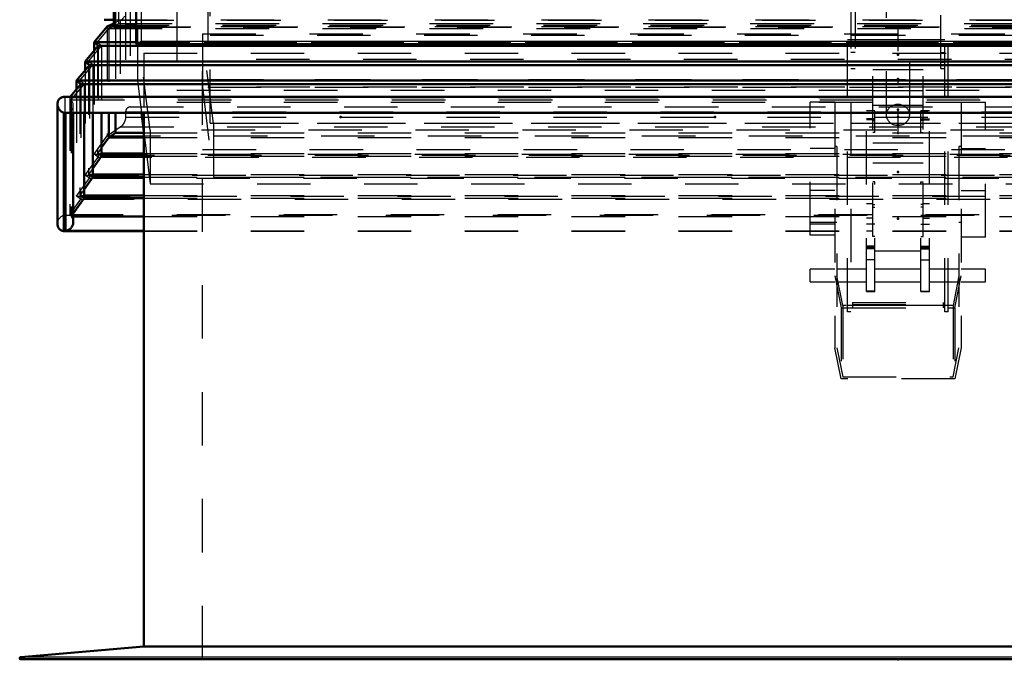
# Model space of a CAD drawing. Header units: millimetres. Extents: x 0 to 428, y 0 to 298.
# Tile 3 of 42: x 71 to 89, y 128 to 140. Entities that reach past the tile are written whole.
import ezdxf

# ---------------------------------------------------------------- set-up
doc = ezdxf.new("R2010")
doc.units = ezdxf.units.MM
doc.linetypes.add('Center', pattern=[1.5, 0.45, -0.5, 0.05, -0.5])
doc.linetypes.add('Dashed', pattern=[2, 1, -1])
for name, color, linetype, lineweight in [('am_0', 7, 'Continuous', 50), ('am_12', 3, 'Continuous', 25), ('am_3', 6, 'Dashed', 25), ('am_6', 2, 'Continuous', 35), ('am_7', 7, 'Center', 25), ('am_9', 7, 'Continuous', 50)]:
    doc.layers.add(name, color=color, linetype=linetype, lineweight=lineweight)

# ---------------------------------------------------------------- blocks, each defined once
blk = doc.blocks.new('17_FGS30010015025O3U_0_in_FDFneo100150C2325N1N4N_300Op0__1203')
at = {"layer": 'am_0'}
for p, q in [((72.516, 156.454), (72.516, 139.553)), ((72.516, 139.551), (72.516, 156.451)), ((72.937, 155.78), (72.937, 139.249)), ((72.336, 139.693), (72.516, 139.693)), ((72.937, 139.617), (72.516, 139.551)), ((72.516, 139.551), (72.937, 139.551)), ((72.95, 139.236), (101.405, 139.236))]:
    blk.add_line(p, q, dxfattribs=at)
for points in [[(72.937, 139.249), (72.938, 139.245), (72.939, 139.242), (72.941, 139.239), (72.943, 139.238), (72.947, 139.237), (72.95, 139.236)], [(72.95, 139.236), (72.955, 139.237), (72.96, 139.238), (72.966, 139.24), (72.972, 139.242), (72.979, 139.246), (72.986, 139.25), (72.994, 139.254), (73.002, 139.26), (73.01, 139.266), (73.018, 139.272), (73.027, 139.279), (73.036, 139.286), (73.037, 139.288)]]:
    blk.add_lwpolyline(points, dxfattribs=at)
at = {"layer": 'am_12'}
for q in [(73.037, 155.276), (101.317, 139.288)]:
    blk.add_line((73.037, 139.288), q, dxfattribs=at)
at = {"layer": 'am_3'}
for p, q in [((72.552, 139.593), (72.552, 156.43)), ((72.61, 139.62), (72.61, 156.355)), ((72.516, 139.693), (101.839, 139.693)), ((72.552, 139.593), (72.61, 139.62)), ((72.552, 139.593), (101.803, 139.593)), ((72.61, 139.62), (101.744, 139.62)), ((101.417, 139.617), (72.937, 139.617)), ((72.937, 139.551), (101.417, 139.551)), ((72.937, 139.249), (101.417, 139.249))]:
    blk.add_line(p, q, dxfattribs=at)
blk.add_lwpolyline([(72.516, 139.551), (72.516, 139.552), (72.516, 139.552), (72.516, 139.553), (72.516, 139.554), (72.516, 139.556), (72.517, 139.557), (72.517, 139.558), (72.518, 139.56), (72.519, 139.562), (72.52, 139.563), (72.521, 139.565), (72.523, 139.567), (72.524, 139.569), (72.526, 139.571), (72.527, 139.573), (72.529, 139.575), (72.531, 139.576), (72.533, 139.578), (72.535, 139.58), (72.537, 139.582), (72.539, 139.584), (72.54, 139.585), (72.542, 139.587), (72.544, 139.588), (72.546, 139.589), (72.548, 139.59), (72.549, 139.591), (72.551, 139.592), (72.552, 139.593)], dxfattribs=at)
at = {"layer": 'am_6'}
for tag, p, flags in [('NB', (107.022, 157.273), 8), ('NN', (107.022, 156.773), 8), ('NT', (107.022, 156.273), 8), ('NBSYN', (107.022, 155.773), 8), ('LINA', (107.022, 155.273), 8), ('CATALOG', (107.022, 154.773), 8), ('IDNR', (107.022, 154.273), 8), ('PN', (107.022, 153.773), 8), ('LODLEVEL', (107.022, 153.273), 8), ('L', (107.022, 152.773), 8), ('W', (107.022, 152.273), 8), ('DP', (107.022, 151.773), 8), ('OP', (107.022, 151.273), 8), ('OC', (107.022, 150.773), 8), ('ExcludeFromBOM', (107.022, 149.773), 8), ('PSOL_0', (107.022, 149.273), 9), ('PSOL_1', (107.022, 148.773), 9), ('PSOL_2', (107.022, 148.273), 9)]:
    blk.add_attdef(tag, p, '', height=0.5, dxfattribs=dict(at, flags=flags))
blk = doc.blocks.new('18_Flat_Glass_Skylight_3001001502_2_0_in_FDFneo100150C2325N1N4N_300Op0__1203')
at = {"layer": 'am_0'}
for p, q in [((72.391, 139.565), (72.147, 139.273)), ((72.516, 139.623), (72.391, 139.565)), ((72.391, 139.565), (72.516, 139.565)), ((72.226, 139.204), (71.983, 138.913)), ((72.147, 139.273), (72.147, 139.109)), ((72.147, 139.273), (72.226, 139.204)), ((72.147, 139.273), (72.937, 139.273)), ((72.226, 139.204), (102.129, 139.204)), ((72.063, 138.845), (71.82, 138.554)), ((71.983, 138.913), (71.983, 138.75)), ((71.983, 138.913), (72.063, 138.845)), ((71.983, 138.913), (102.372, 138.913)), ((72.063, 138.845), (102.292, 138.845)), ((71.899, 138.485), (71.702, 138.249)), ((71.82, 138.554), (71.82, 138.391)), ((71.82, 138.554), (71.899, 138.485)), ((71.82, 138.554), (102.535, 138.554)), ((71.899, 138.485), (102.456, 138.485)), ((102.756, 138.249), (71.599, 138.249)), ((71.462, 138.113), (71.462, 135.873)), ((102.773, 137.953), (71.582, 137.953)), ((71.582, 137.953), (71.582, 135.738)), ((71.615, 137.95), (71.624, 137.949)), ((71.615, 137.95), (71.615, 135.741)), ((71.615, 137.95), (102.74, 137.95)), ((71.624, 137.949), (102.731, 137.949)), ((71.76, 135.908), (71.76, 137.949)), ((71.961, 137.949), (71.961, 136.351)), ((72.124, 137.949), (72.124, 136.745)), ((72.288, 137.949), (72.288, 137.138)), ((72.421, 137.949), (72.421, 137.489)), ((72.548, 137.949), (72.548, 137.575)), ((72.548, 137.575), (72.421, 137.489)), ((72.548, 137.575), (73.077, 137.575)), ((72.421, 137.489), (72.288, 137.302)), ((72.421, 137.489), (73.077, 137.489)), ((72.288, 137.191), (73.077, 137.191)), ((72.288, 137.138), (72.124, 136.909)), ((72.288, 137.138), (73.077, 137.138)), ((72.124, 136.797), (73.077, 136.797)), ((72.124, 136.745), (71.961, 136.515)), ((72.124, 136.745), (73.077, 136.745)), ((71.961, 136.351), (71.76, 136.069)), ((71.961, 136.403), (73.077, 136.403)), ((71.961, 136.351), (73.077, 136.351)), ((71.76, 136.009), (73.077, 136.009)), ((71.582, 135.738), (73.077, 135.738)), ((71.615, 135.741), (73.077, 135.741))]:
    blk.add_line(p, q, dxfattribs=at)
for points in [[(71.462, 138.113), (71.463, 138.126), (71.465, 138.139), (71.468, 138.152), (71.472, 138.164), (71.477, 138.175), (71.483, 138.187), (71.49, 138.197), (71.498, 138.207), (71.507, 138.215), (71.517, 138.223), (71.527, 138.23), (71.538, 138.236), (71.55, 138.241), (71.563, 138.245), (71.575, 138.247), (71.588, 138.249), (71.601, 138.249), (71.603, 138.249)], [(71.582, 137.953), (71.569, 137.958), (71.556, 137.964), (71.544, 137.97), (71.533, 137.978), (71.522, 137.987), (71.512, 137.996), (71.502, 138.007), (71.494, 138.018), (71.486, 138.029), (71.48, 138.041), (71.474, 138.054), (71.47, 138.067), (71.466, 138.08), (71.464, 138.093), (71.463, 138.106), (71.462, 138.113)], [(71.462, 135.873), (71.463, 135.86), (71.465, 135.847), (71.468, 135.834), (71.472, 135.822), (71.477, 135.811), (71.483, 135.8), (71.49, 135.789), (71.498, 135.78), (71.507, 135.771), (71.517, 135.763), (71.527, 135.756), (71.538, 135.75), (71.55, 135.745), (71.563, 135.741), (71.575, 135.739), (71.582, 135.738)], [(71.76, 135.908), (71.76, 135.894), (71.758, 135.881), (71.755, 135.868), (71.751, 135.855), (71.746, 135.842), (71.74, 135.83), (71.733, 135.818), (71.725, 135.807), (71.716, 135.796), (71.706, 135.786), (71.695, 135.777), (71.684, 135.769), (71.672, 135.761), (71.66, 135.755), (71.648, 135.75), (71.635, 135.746), (71.621, 135.743), (71.615, 135.741)]]:
    blk.add_lwpolyline(points, dxfattribs=at)
at = {"layer": 'am_3'}
for p, q in [((74.273, 140.223), (74.273, 138.432)), ((74.317, 137.76), (74.317, 140.219)), ((72.737, 139.942), (72.737, 137.869)), ((72.821, 140.017), (72.821, 138.061)), ((73.697, 139.898), (73.697, 138.153)), ((72.391, 139.565), (72.391, 137.519)), ((72.421, 139.528), (72.548, 139.588)), ((72.637, 139.681), (72.516, 139.623)), ((72.516, 139.565), (101.839, 139.565)), ((72.548, 139.588), (101.807, 139.588)), ((72.548, 139.588), (72.548, 137.949)), ((72.637, 139.681), (72.637, 137.686)), ((72.637, 139.681), (101.717, 139.681)), ((72.209, 139.275), (72.421, 139.528)), ((72.421, 139.528), (101.934, 139.528)), ((72.421, 139.528), (72.421, 137.949)), ((74.317, 139.403), (100.037, 139.403)), ((72.045, 138.915), (72.288, 139.206)), ((72.209, 139.275), (72.209, 137.191)), ((72.209, 139.275), (102.146, 139.275)), ((72.288, 139.206), (72.209, 139.275)), ((72.226, 139.204), (72.226, 137.124)), ((72.288, 139.206), (102.067, 139.206)), ((72.288, 139.206), (72.288, 137.949)), ((72.937, 139.273), (101.417, 139.273)), ((72.147, 139.109), (72.147, 137.176)), ((71.882, 138.556), (72.124, 138.846)), ((72.045, 138.915), (102.31, 138.915)), ((72.045, 138.915), (72.045, 136.797)), ((72.124, 138.846), (72.045, 138.915)), ((72.063, 138.845), (72.063, 136.73)), ((72.124, 138.846), (102.23, 138.846)), ((72.124, 138.846), (72.124, 137.949)), ((71.983, 138.75), (71.983, 136.782)), ((71.717, 138.195), (71.961, 138.487)), ((71.882, 138.556), (102.473, 138.556)), ((71.882, 138.556), (71.882, 136.403)), ((71.961, 138.487), (71.882, 138.556)), ((71.899, 138.485), (71.899, 136.337)), ((71.961, 138.487), (102.394, 138.487)), ((71.961, 138.487), (71.961, 137.949)), ((74.273, 138.571), (100.081, 138.571)), ((74.273, 138.432), (100.081, 138.432)), ((74.317, 138.576), (100.037, 138.576)), ((102.751, 138.249), (71.603, 138.249)), ((71.603, 138.249), (71.603, 136.039)), ((71.702, 138.249), (71.694, 138.24)), ((71.82, 138.391), (71.82, 136.389)), ((73.697, 138.372), (100.657, 138.372)), ((71.694, 138.24), (71.694, 136.048)), ((71.694, 138.24), (102.661, 138.24)), ((71.717, 138.195), (102.638, 138.195)), ((71.717, 138.195), (71.717, 136.009)), ((71.76, 137.949), (71.76, 138.085)), ((73.697, 138.153), (100.657, 138.153)), ((72.737, 137.969), (101.617, 137.969)), ((72.821, 138.061), (101.533, 138.061)), ((72.737, 137.869), (101.617, 137.869)), ((74.317, 137.76), (100.037, 137.76)), ((72.147, 137.176), (72.391, 137.519)), ((72.391, 137.519), (72.637, 137.686)), ((72.391, 137.519), (101.964, 137.519)), ((72.637, 137.686), (101.717, 137.686)), ((73.077, 137.575), (101.278, 137.575)), ((73.077, 137.489), (101.278, 137.489)), ((72.147, 137.176), (102.208, 137.176)), ((72.226, 137.124), (72.147, 137.176)), ((72.288, 137.302), (72.209, 137.191)), ((72.209, 137.191), (72.288, 137.138)), ((72.209, 137.191), (72.288, 137.191)), ((73.077, 137.191), (101.278, 137.191)), ((71.983, 136.782), (72.226, 137.124)), ((72.226, 137.124), (102.129, 137.124)), ((73.077, 137.138), (101.278, 137.138)), ((71.983, 136.782), (102.372, 136.782)), ((72.063, 136.73), (71.983, 136.782)), ((72.124, 136.909), (72.045, 136.797)), ((72.045, 136.797), (72.124, 136.745)), ((72.045, 136.797), (72.124, 136.797)), ((73.077, 136.797), (101.278, 136.797)), ((71.82, 136.389), (72.063, 136.73)), ((72.063, 136.73), (102.292, 136.73)), ((73.077, 136.745), (101.278, 136.745)), ((71.961, 136.515), (71.882, 136.403)), ((71.694, 136.048), (71.899, 136.337)), ((71.82, 136.389), (102.535, 136.389)), ((71.899, 136.337), (71.82, 136.389)), ((71.882, 136.403), (71.961, 136.351)), ((71.882, 136.403), (71.961, 136.403)), ((71.899, 136.337), (102.456, 136.337)), ((73.077, 136.403), (101.278, 136.403)), ((73.077, 136.351), (101.278, 136.351)), ((71.603, 136.039), (102.751, 136.039)), ((71.694, 136.048), (102.661, 136.048)), ((71.76, 136.069), (71.717, 136.009)), ((71.717, 136.009), (71.76, 136.009)), ((73.077, 136.009), (101.278, 136.009)), ((73.077, 135.741), (101.278, 135.741)), ((73.077, 135.738), (101.278, 135.738))]:
    blk.add_line(p, q, dxfattribs=at)
for points in [[(72.659, 139.693), (72.673, 139.703), (72.685, 139.714), (72.696, 139.726), (72.706, 139.739), (72.715, 139.753), (72.722, 139.767)], [(72.637, 139.681), (72.652, 139.688), (72.659, 139.693)], [(71.624, 137.949), (71.637, 137.95), (71.65, 137.952), (71.663, 137.954), (71.675, 137.958), (71.687, 137.964), (71.698, 137.97), (71.708, 137.977), (71.718, 137.985), (71.726, 137.994), (71.734, 138.004), (71.741, 138.014), (71.747, 138.025), (71.752, 138.037), (71.756, 138.049), (71.758, 138.062), (71.76, 138.075), (71.76, 138.085)], [(71.76, 138.085), (71.76, 138.099), (71.758, 138.112), (71.755, 138.125), (71.751, 138.138), (71.746, 138.151), (71.74, 138.163), (71.733, 138.175), (71.725, 138.186), (71.717, 138.195)], [(72.821, 138.061), (72.814, 138.06), (72.807, 138.058), (72.8, 138.056), (72.793, 138.053), (72.786, 138.05), (72.779, 138.046), (72.773, 138.041), (72.767, 138.036), (72.762, 138.031), (72.757, 138.025), (72.753, 138.018), (72.749, 138.012), (72.745, 138.005), (72.743, 137.998), (72.74, 137.991), (72.739, 137.984), (72.738, 137.976), (72.737, 137.969)], [(72.737, 137.869), (72.737, 137.852), (72.734, 137.834), (72.731, 137.817), (72.725, 137.8), (72.719, 137.783), (72.711, 137.767), (72.701, 137.751), (72.691, 137.736), (72.679, 137.722), (72.666, 137.709), (72.652, 137.697), (72.637, 137.686)], [(71.603, 136.039), (71.59, 136.036), (71.577, 136.032), (71.565, 136.027), (71.552, 136.02), (71.54, 136.013), (71.529, 136.005), (71.519, 135.996), (71.509, 135.986), (71.5, 135.976), (71.491, 135.965), (71.484, 135.953), (71.478, 135.941), (71.472, 135.928), (71.468, 135.915), (71.465, 135.902), (71.463, 135.889), (71.463, 135.875), (71.462, 135.873)], [(71.717, 136.009), (71.726, 136), (71.734, 135.99), (71.741, 135.98), (71.747, 135.968), (71.752, 135.957), (71.756, 135.944), (71.758, 135.932), (71.76, 135.919), (71.76, 135.908)]]:
    blk.add_lwpolyline(points, dxfattribs=at)
at = {"layer": 'am_6'}
for tag, p, flags in [('NB', (107.892, 140.223), 8), ('NN', (107.892, 139.723), 8), ('NT', (107.892, 139.223), 8), ('NBSYN', (107.892, 138.723), 8), ('LINA', (107.892, 138.223), 8), ('CATALOG', (107.892, 137.723), 8), ('IDNR', (107.892, 137.223), 8), ('PN', (107.892, 136.723), 8), ('LODLEVEL', (107.892, 136.223), 8), ('L', (107.892, 135.723), 8), ('W', (107.892, 135.223), 8), ('DP', (107.892, 134.723), 8), ('ExcludeFromBOM', (107.892, 133.723), 8), ('PSOL_0', (107.892, 133.223), 9), ('PSOL_1', (107.892, 132.723), 9)]:
    blk.add_attdef(tag, p, '', height=0.5, dxfattribs=dict(at, flags=flags))
blk = doc.blocks.new('19_FGS30010015025314U_0_in_FDFneo100150C2325N1N4N_300Op0__1203')
at = {"layer": 'am_0'}
blk.add_line((73.033, 137.949), (73.077, 137.597), dxfattribs=at)
at = {"layer": 'am_3'}
for p, q in [((73.197, 137.623), (72.957, 139.557)), ((72.957, 139.557), (101.397, 139.557)), ((72.957, 139.557), (72.957, 138.557)), ((74.382, 137.749), (74.173, 139.431)), ((74.173, 139.431), (74.173, 138.431)), ((74.173, 139.431), (100.182, 139.431)), ((72.957, 138.557), (73.033, 137.949)), ((101.397, 138.557), (72.957, 138.557)), ((100.182, 138.431), (74.173, 138.431)), ((74.173, 138.431), (74.382, 136.749)), ((99.973, 137.749), (74.382, 137.749)), ((74.382, 137.749), (74.382, 136.749)), ((73.077, 137.597), (73.197, 136.623)), ((101.157, 137.623), (73.197, 137.623)), ((73.197, 137.623), (73.197, 136.623)), ((73.197, 136.623), (101.157, 136.623)), ((74.382, 136.749), (99.973, 136.749))]:
    blk.add_line(p, q, dxfattribs=at)
at = {"layer": 'am_6'}
for tag, p, flags in [('NB', (106.397, 139.557), 8), ('NN', (106.397, 139.057), 8), ('NT', (106.397, 138.557), 8), ('NBSYN', (106.397, 138.057), 8), ('LINA', (106.397, 137.557), 8), ('CATALOG', (106.397, 137.057), 8), ('IDNR', (106.397, 136.557), 8), ('PN', (106.397, 136.057), 8), ('LODLEVEL', (106.397, 135.557), 8), ('L', (106.397, 135.057), 8), ('W', (106.397, 134.557), 8), ('DP', (106.397, 134.057), 8), ('OP', (106.397, 133.557), 8), ('BA', (106.397, 133.057), 8), ('ExcludeFromBOM', (106.397, 132.057), 8), ('PSOL_0', (106.397, 131.557), 9), ('PSOL_1', (106.397, 131.057), 9), ('PSOL_2', (106.397, 130.557), 9)]:
    blk.add_attdef(tag, p, '', height=0.5, dxfattribs=dict(at, flags=flags))
blk = doc.blocks.new('20_FGS30010015025O310U_0_in_FDFneo100150C2325N1N4N_300Op0__1203')
at = {"layer": 'am_3'}
for p, q in [((86.377, 148.154), (86.297, 148.154)), ((86.297, 148.154), (86.297, 134.229)), ((86.297, 148.095), (88.057, 148.095)), ((88.057, 148.035), (86.297, 148.035)), ((86.377, 148.154), (86.377, 138.779)), ((86.627, 148.071), (86.627, 147.988)), ((86.659, 148.13), (86.659, 148.071)), ((86.895, 148.071), (86.895, 148.13)), ((86.927, 147.988), (86.927, 148.071)), ((87.427, 148.071), (87.427, 147.988)), ((87.459, 148.13), (87.459, 148.071)), ((87.695, 148.071), (87.695, 148.13)), ((87.727, 147.988), (87.727, 148.071)), ((87.977, 138.779), (87.977, 148.154)), ((87.977, 148.154), (88.057, 148.154)), ((88.057, 134.229), (88.057, 148.154)), ((88.657, 147.882), (85.697, 147.882)), ((85.697, 147.882), (85.697, 147.482)), ((86.297, 147.935), (86.377, 147.935)), ((86.697, 147.929), (86.697, 147.831)), ((86.857, 147.831), (86.857, 147.929)), ((87.497, 147.929), (87.497, 147.831)), ((87.657, 147.831), (87.657, 147.929)), ((87.977, 147.935), (88.057, 147.935)), ((88.657, 147.882), (88.657, 147.482)), ((85.697, 147.482), (88.657, 147.482)), ((86.377, 147.051), (86.297, 147.051)), ((87.977, 147.051), (88.057, 147.051)), ((86.377, 144.869), (86.297, 144.869)), ((87.977, 144.869), (88.057, 144.869)), ((87.977, 141.229), (86.377, 141.229)), ((86.377, 140.936), (86.297, 140.936)), ((88.057, 140.861), (86.297, 140.861)), ((86.377, 140.921), (87.977, 140.921)), ((87.977, 140.936), (88.057, 140.936)), ((86.958, 140.729), (86.958, 137.912)), ((87.397, 137.912), (87.397, 140.73)), ((86.377, 140.559), (86.297, 140.559)), ((86.377, 140.549), (87.977, 140.549)), ((87.977, 140.559), (88.057, 140.559)), ((86.377, 140.44), (86.297, 140.44)), ((87.977, 140.44), (88.057, 140.44)), ((86.237, 139.322), (88.117, 139.322)), ((86.237, 134.229), (86.237, 139.322)), ((86.297, 139.201), (86.237, 139.201)), ((88.057, 139.315), (86.297, 139.315)), ((88.117, 139.201), (88.057, 139.201)), ((88.117, 134.229), (88.117, 139.322)), ((86.377, 139.08), (86.297, 139.08)), ((87.977, 139.08), (88.057, 139.08)), ((86.377, 138.898), (86.297, 138.898)), ((87.977, 138.898), (88.057, 138.898)), ((86.297, 138.779), (86.377, 138.779)), ((86.707, 135.638), (86.707, 138.762)), ((86.707, 138.762), (87.647, 138.762)), ((87.647, 135.638), (87.647, 138.762)), ((87.977, 138.779), (88.057, 138.779)), ((86.707, 138.371), (87.647, 138.371)), ((85.537, 135.662), (85.537, 138.153)), ((85.997, 138.153), (85.537, 138.153)), ((85.997, 138.153), (85.997, 133.555)), ((86.707, 138.094), (87.647, 138.094)), ((88.357, 138.153), (88.817, 138.153)), ((88.357, 138.153), (88.357, 133.555)), ((88.817, 135.622), (88.817, 138.153)), ((86.747, 137.989), (86.587, 137.989)), ((86.587, 134.608), (86.587, 137.989)), ((86.747, 137.581), (86.747, 137.989)), ((87.767, 137.989), (87.607, 137.989)), ((87.607, 137.581), (87.607, 137.989)), ((87.767, 134.608), (87.767, 137.989)), ((86.747, 137.837), (86.587, 137.837)), ((86.747, 137.818), (86.587, 137.818)), ((86.707, 137.805), (86.747, 137.805)), ((87.607, 137.837), (87.767, 137.837)), ((87.607, 137.818), (87.767, 137.818)), ((87.647, 137.805), (87.607, 137.805)), ((86.747, 137.581), (86.707, 137.581)), ((87.607, 137.581), (87.647, 137.581)), ((86.707, 137.391), (87.647, 137.391)), ((85.997, 137.28), (85.537, 137.28)), ((86.037, 137.319), (85.997, 137.319)), ((86.037, 137.319), (86.037, 133.555)), ((88.317, 137.319), (88.317, 133.555)), ((88.357, 137.319), (88.317, 137.319)), ((88.357, 137.28), (88.817, 137.28)), ((86.707, 137.016), (87.647, 137.016)), ((86.747, 136.66), (86.707, 136.66)), ((86.747, 134.608), (86.747, 136.66)), ((87.607, 134.608), (87.607, 136.66)), ((87.607, 136.66), (87.647, 136.66)), ((85.997, 136.495), (85.537, 136.495)), ((88.357, 136.495), (88.817, 136.495)), ((86.707, 136.249), (86.587, 136.249)), ((86.707, 136.233), (86.747, 136.233)), ((87.647, 136.233), (87.607, 136.233)), ((87.767, 136.249), (87.647, 136.249)), ((86.707, 136.188), (86.747, 136.188)), ((87.647, 136.188), (87.607, 136.188)), ((85.537, 135.903), (86.037, 135.903)), ((85.997, 135.865), (85.537, 135.865)), ((86.707, 135.981), (86.587, 135.981)), ((86.747, 135.865), (86.587, 135.865)), ((87.607, 135.865), (87.767, 135.865)), ((87.647, 135.981), (87.767, 135.981)), ((88.317, 135.903), (88.357, 135.903)), ((86.707, 135.739), (86.587, 135.739)), ((87.647, 135.739), (87.767, 135.739)), ((85.997, 135.662), (85.537, 135.662)), ((86.747, 135.638), (86.707, 135.638)), ((87.607, 135.638), (87.647, 135.638)), ((88.817, 135.622), (88.357, 135.622)), ((86.747, 135.457), (86.587, 135.457)), ((86.747, 135.434), (86.587, 135.434)), ((86.747, 135.406), (86.587, 135.406)), ((86.747, 135.369), (87.607, 135.369)), ((87.607, 135.457), (87.767, 135.457)), ((87.607, 135.434), (87.767, 135.434)), ((87.607, 135.406), (87.767, 135.406)), ((86.747, 135.202), (86.587, 135.202)), ((87.607, 135.202), (87.767, 135.202)), ((85.997, 135.028), (85.537, 135.028)), ((85.537, 134.788), (85.537, 135.028)), ((86.587, 135.028), (86.037, 135.028)), ((87.607, 135.028), (86.747, 135.028)), ((88.317, 135.028), (87.767, 135.028)), ((88.817, 135.028), (88.357, 135.028)), ((88.817, 134.788), (88.817, 135.028)), ((85.537, 134.788), (85.997, 134.788)), ((85.997, 134.901), (86.114, 134.305)), ((86.146, 134.344), (86.037, 134.901)), ((86.037, 134.788), (86.587, 134.788)), ((86.747, 134.788), (87.607, 134.788)), ((87.767, 134.788), (88.317, 134.788)), ((88.317, 134.901), (88.209, 134.344)), ((88.241, 134.305), (88.357, 134.901)), ((88.357, 134.788), (88.817, 134.788)), ((86.747, 134.613), (86.587, 134.613)), ((86.587, 134.608), (86.747, 134.608)), ((87.607, 134.613), (87.767, 134.613)), ((87.607, 134.608), (87.767, 134.608)), ((86.327, 134.403), (88.027, 134.403)), ((86.327, 134.403), (86.327, 134.304)), ((88.027, 134.304), (88.027, 134.403)), ((86.114, 134.305), (88.241, 134.305)), ((86.114, 134.305), (86.114, 132.975)), ((86.146, 134.344), (86.146, 133.014)), ((88.209, 134.344), (86.146, 134.344)), ((86.237, 134.351), (88.117, 134.351)), ((86.297, 134.229), (86.237, 134.229)), ((86.327, 134.343), (86.297, 134.343)), ((86.327, 134.364), (88.027, 134.364)), ((86.327, 134.304), (88.027, 134.304)), ((88.057, 134.343), (88.027, 134.343)), ((88.117, 134.229), (88.057, 134.229)), ((88.209, 134.344), (88.209, 133.014)), ((88.241, 134.305), (88.241, 132.975)), ((86.114, 132.975), (85.997, 133.555)), ((86.037, 133.555), (86.146, 133.014)), ((88.209, 133.014), (88.317, 133.555)), ((88.357, 133.555), (88.241, 132.975)), ((88.241, 132.975), (86.114, 132.975)), ((86.146, 133.014), (88.209, 133.014))]:
    blk.add_line(p, q, dxfattribs=at)
for points in [[(86.697, 147.831), (86.698, 147.836), (86.704, 147.85), (86.717, 147.861), (86.737, 147.868), (86.763, 147.872), (86.789, 147.872), (86.813, 147.869), (86.833, 147.863), (86.849, 147.853), (86.857, 147.837), (86.857, 147.831)], [(86.777, 147.766), (86.752, 147.77), (86.73, 147.781), (86.712, 147.797), (86.7, 147.817), (86.697, 147.831)], [(86.857, 147.831), (86.856, 147.82), (86.847, 147.802), (86.831, 147.785), (86.807, 147.771), (86.783, 147.766), (86.777, 147.766)], [(87.497, 147.831), (87.498, 147.836), (87.504, 147.85), (87.517, 147.861), (87.537, 147.868), (87.563, 147.872), (87.589, 147.872), (87.613, 147.869), (87.633, 147.863), (87.649, 147.853), (87.657, 147.837), (87.657, 147.831)], [(87.577, 147.766), (87.552, 147.77), (87.53, 147.781), (87.512, 147.797), (87.5, 147.817), (87.497, 147.831)], [(87.657, 147.831), (87.656, 147.82), (87.647, 147.802), (87.631, 147.785), (87.607, 147.771), (87.583, 147.766), (87.577, 147.766)], [(87.177, 140.96), (87.114, 140.949), (87.058, 140.917), (87.007, 140.865), (86.969, 140.792), (86.958, 140.729)], [(87.397, 140.729), (87.394, 140.762), (87.375, 140.819), (87.34, 140.875), (87.283, 140.927), (87.222, 140.955), (87.177, 140.96)], [(86.958, 140.729), (86.958, 140.724), (86.969, 140.673), (86.996, 140.631), (87.042, 140.599), (87.098, 140.581)], [(87.258, 140.581), (87.28, 140.586), (87.332, 140.61), (87.377, 140.654), (87.395, 140.704), (87.397, 140.729)], [(87.177, 138.107), (87.158, 138.107), (87.139, 138.104), (87.121, 138.101), (87.102, 138.096), (87.085, 138.089), (87.068, 138.081), (87.052, 138.072), (87.036, 138.062), (87.022, 138.05), (87.009, 138.038), (86.998, 138.024), (86.987, 138.01), (86.979, 137.995), (86.971, 137.979), (86.965, 137.962), (86.961, 137.946), (86.959, 137.929), (86.958, 137.912)], [(87.397, 137.912), (87.396, 137.929), (87.394, 137.946), (87.389, 137.962), (87.384, 137.979), (87.376, 137.995), (87.368, 138.01), (87.357, 138.024), (87.346, 138.038), (87.333, 138.05), (87.319, 138.062), (87.303, 138.072), (87.287, 138.081), (87.27, 138.089), (87.253, 138.096), (87.234, 138.101), (87.216, 138.104), (87.197, 138.107), (87.177, 138.107)], [(86.958, 137.912), (86.959, 137.895), (86.961, 137.878), (86.965, 137.861), (86.971, 137.845), (86.979, 137.829), (86.987, 137.814), (86.998, 137.8), (87.009, 137.786), (87.022, 137.774), (87.036, 137.762), (87.052, 137.752), (87.068, 137.743), (87.085, 137.735), (87.102, 137.728), (87.121, 137.723), (87.139, 137.719), (87.158, 137.717), (87.177, 137.716), (87.197, 137.717), (87.216, 137.719), (87.234, 137.723), (87.253, 137.728), (87.27, 137.735), (87.287, 137.743), (87.303, 137.752), (87.319, 137.762), (87.333, 137.774), (87.346, 137.786), (87.357, 137.8), (87.368, 137.814), (87.376, 137.829), (87.384, 137.845), (87.389, 137.861), (87.394, 137.878), (87.396, 137.895), (87.397, 137.912)]]:
    blk.add_lwpolyline(points, dxfattribs=at)
for centre, major_axis, start_param, end_param in [((86.777, 148.13), (0.118, 0), 0, 3.141593), ((87.577, 148.13), (0.118, 0), 0, 3.141593), ((86.777, 147.988), (0.15, 0), 4.712389, 9.424778), ((86.777, 148.13), (0.118, 0), 3.141593, 4.712389), ((86.777, 148.13), (0.118, 0), 4.712389, 6.283185), ((87.577, 147.988), (0.15, 0), 4.712389, 9.424778), ((87.577, 148.13), (0.118, 0), 3.141593, 4.712389), ((87.577, 148.13), (0.118, 0), 4.712389, 6.283185), ((86.777, 147.988), (0.15, 0), 3.141593, 4.712389), ((87.577, 147.988), (0.15, 0), 3.141593, 4.712389)]:
    blk.add_ellipse(centre, major_axis=major_axis, ratio=0.664252, start_param=start_param, end_param=end_param, dxfattribs=at)
for centre, major_axis in [((86.777, 148.071), (0.15, 0)), ((86.777, 148.071), (0.118, 0)), ((87.577, 148.071), (0.15, 0)), ((87.577, 148.071), (0.118, 0)), ((86.777, 147.929), (0.08, 0)), ((87.577, 147.929), (0.08, 0))]:
    blk.add_ellipse(centre, major_axis=major_axis, ratio=0.664252, dxfattribs=at)
at = {"layer": 'am_7'}
for p, q in [((86.777, 147.667), (86.777, 148.133)), ((87.577, 148.133), (87.577, 147.667)), ((87.177, 141.101), (87.177, 137.228))]:
    blk.add_line(p, q, dxfattribs=at)
at = {"layer": 'am_6'}
for tag, p, flags in [('NB', (93.817, 148.209), 8), ('NN', (93.817, 147.709), 8), ('NT', (93.817, 147.209), 8), ('NBSYN', (93.817, 146.709), 8), ('LINA', (93.817, 146.209), 8), ('CATALOG', (93.817, 145.709), 8), ('IDNR', (93.817, 145.209), 8), ('PN', (93.817, 144.709), 8), ('LODLEVEL', (93.817, 144.209), 8), ('L', (93.817, 143.709), 8), ('W', (93.817, 143.209), 8), ('DP', (93.817, 142.709), 8), ('OP', (93.817, 142.209), 8), ('OC', (93.817, 141.709), 8), ('BA', (93.817, 141.209), 8), ('ExcludeFromBOM', (93.817, 140.209), 8), ('PSOL_0', (93.817, 139.709), 9), ('PSOL_1', (93.817, 139.209), 9), ('PSOL_2', (93.817, 138.709), 9), ('PSOL_3', (93.817, 138.209), 9)]:
    blk.add_attdef(tag, p, '', height=0.5, dxfattribs=dict(at, flags=flags))
blk = doc.blocks.new('21_FGS30010015025301U_0_in_FDFneo100150C2325N1N4N_300Op0__1203')
at = {"layer": 'am_0'}
for p, q in [((73.077, 137.949), (73.077, 127.968)), ((73.077, 127.968), (70.776, 127.767)), ((101.278, 127.968), (73.077, 127.968)), ((103.577, 127.727), (70.777, 127.727))]:
    blk.add_line(p, q, dxfattribs=at)
blk.add_lwpolyline([(70.777, 127.727), (70.776, 127.727), (70.774, 127.727), (70.772, 127.728), (70.771, 127.728), (70.769, 127.729), (70.767, 127.73), (70.766, 127.73), (70.765, 127.732), (70.763, 127.733), (70.762, 127.734), (70.761, 127.735), (70.76, 127.737), (70.759, 127.738), (70.759, 127.74), (70.758, 127.742), (70.758, 127.743), (70.757, 127.745), (70.757, 127.747), (70.757, 127.749), (70.758, 127.75), (70.758, 127.752), (70.759, 127.754), (70.759, 127.755), (70.76, 127.757), (70.761, 127.758), (70.762, 127.76), (70.763, 127.761), (70.765, 127.762), (70.766, 127.763), (70.767, 127.764), (70.769, 127.765), (70.771, 127.766), (70.772, 127.766), (70.774, 127.767), (70.776, 127.767)], dxfattribs=at)
at = {"layer": 'am_12'}
blk.add_line((103.579, 127.767), (70.776, 127.767), dxfattribs=at)
at = {"layer": 'am_3'}
for p, q in [((73.077, 139.064), (101.278, 139.064)), ((73.077, 139.064), (73.077, 137.949)), ((74.177, 127.727), (74.177, 138.948)), ((100.177, 138.948), (74.177, 138.948)), ((101.278, 137.151), (73.077, 137.151)), ((74.177, 137.266), (100.177, 137.266))]:
    blk.add_line(p, q, dxfattribs=at)
at = {"layer": 'am_6'}
for tag, p, flags in [('NB', (108.597, 139.064), 8), ('NN', (108.597, 138.564), 8), ('NT', (108.597, 138.064), 8), ('NBSYN', (108.597, 137.564), 8), ('LINA', (108.597, 137.064), 8), ('CATALOG', (108.597, 136.564), 8), ('IDNR', (108.597, 136.064), 8), ('PN', (108.597, 135.564), 8), ('LODLEVEL', (108.597, 135.064), 8), ('L', (108.597, 134.564), 8), ('W', (108.597, 134.064), 8), ('DP', (108.597, 133.564), 8), ('OP', (108.597, 133.064), 8), ('BA', (108.597, 132.564), 8), ('RT', (108.597, 132.064), 8), ('ExcludeFromBOM', (108.597, 131.064), 8), ('PSOL_0', (108.597, 130.564), 9), ('PSOL_1', (108.597, 130.064), 9), ('PSOL_2', (108.597, 129.564), 9)]:
    blk.add_attdef(tag, p, '', height=0.5, dxfattribs=dict(at, flags=flags))

msp = doc.modelspace()

# ---------------------------------------------------------------- linework, layer by layer
at = {"layer": 'am_9'}
for p in [(87.177, 139.039), (87.177, 138.582), (87.177, 138.582), (87.177, 138.582), (87.177, 138.011), (76.757, 137.871), (83.757, 137.871), (87.177, 137.871), (87.177, 137.727), (87.177, 136.846), (87.177, 135.969), (87.177, 135.969), (87.177, 127.727), (87.177, 127.727), (87.177, 127.727), (87.177, 127.727), (87.177, 127.727)]:
    msp.add_point(p, dxfattribs=at)

# ---------------------------------------------------------------- block references
for name in ['17_FGS30010015025O3U_0_in_FDFneo100150C2325N1N4N_300Op0__1203', '20_FGS30010015025O310U_0_in_FDFneo100150C2325N1N4N_300Op0__1203', '18_Flat_Glass_Skylight_3001001502_2_0_in_FDFneo100150C2325N1N4N_300Op0__1203', '19_FGS30010015025314U_0_in_FDFneo100150C2325N1N4N_300Op0__1203', '21_FGS30010015025301U_0_in_FDFneo100150C2325N1N4N_300Op0__1203']:
    msp.add_blockref(name, (0, 0))

doc.saveas('drawing.dxf')
